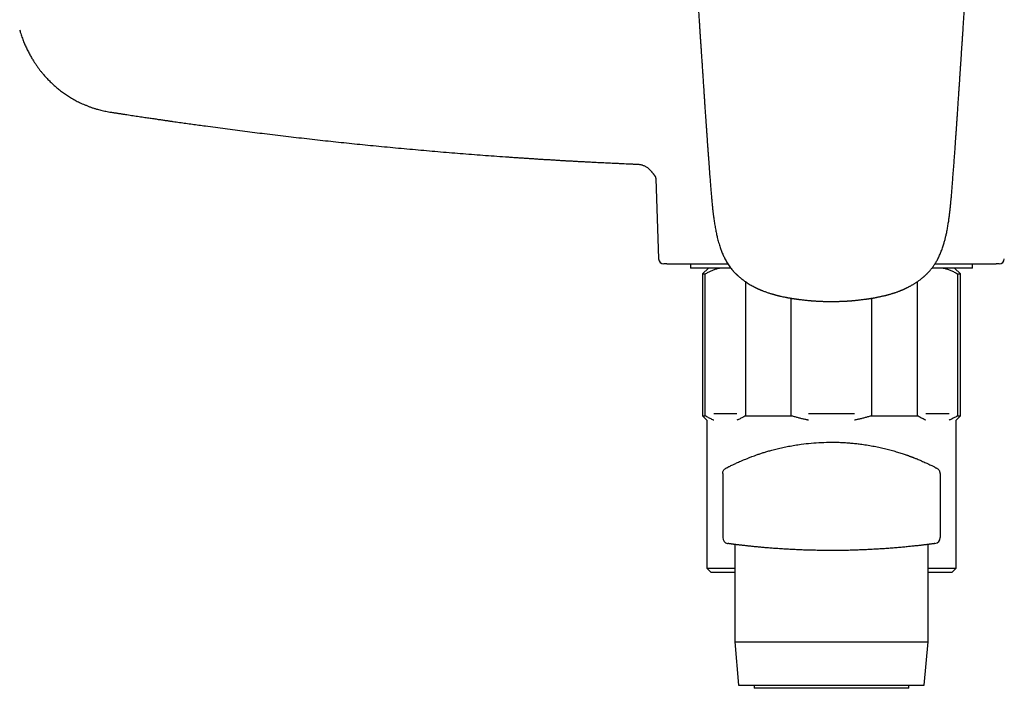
# Model space of a CAD drawing. Header units: millimetres. Extents: x 8 to 932, y 12 to 542.
# Tile 11 of 24: x 385 to 500, y 398 to 476. Entities that reach past the tile are written whole.
import ezdxf

# ---------------------------------------------------------------- set-up
doc = ezdxf.new("R2010")
doc.units = ezdxf.units.MM

msp = doc.modelspace()

# ---------------------------------------------------------------- linework, layer by layer
at = {"color": 7, "linetype": 'Continuous', "lineweight": 30}
for p, q in [((456.95, 459.12), (456.95, 459.12)), ((459.06, 457.46), (459.39, 448.11)), ((460.35, 447.53), (459.99, 447.53)), ((463.1, 447.53), (463.1, 447.03)), ((467.8, 447.03), (463.1, 447.03)), ((465.19, 447.03), (464.5, 446.35)), ((495.9, 447.03), (491.2, 447.03)), ((494.5, 446.35), (493.81, 447.03)), ((495.9, 447.03), (495.9, 447.53)), ((499.01, 447.53), (498.65, 447.53)), ((464.5, 446.35), (464.5, 429.85)), ((464.5, 446.35), (464.82, 446.35)), ((464.82, 429.85), (464.82, 446.35)), ((494.18, 446.35), (494.18, 429.85)), ((494.18, 446.35), (494.5, 446.35)), ((494.5, 429.85), (494.5, 446.35)), ((469.5, 445.45), (469.5, 429.85)), ((489.5, 429.85), (489.5, 445.45)), ((474.82, 429.85), (474.82, 443.53)), ((484.18, 443.53), (484.18, 429.85)), ((464.5, 429.85), (465, 429.35)), ((464.5, 429.85), (464.82, 429.85)), ((465.82, 430.1), (468.5, 430.1)), ((469.5, 429.85), (474.82, 429.85)), ((476.82, 430.1), (482.18, 430.1)), ((484.18, 429.85), (489.5, 429.85)), ((490.5, 430.1), (493.18, 430.1)), ((494, 429.35), (494.5, 429.85)), ((494.18, 429.85), (494.5, 429.85)), ((465, 429.35), (465, 412.1)), ((494, 412.1), (494, 429.35)), ((466.85, 423.12), (466.85, 415.68)), ((492.15, 423.12), (492.15, 415.68)), ((468.26, 414.88), (468.26, 403.53)), ((490.74, 403.53), (490.74, 414.88)), ((465, 412.1), (465.5, 411.6)), ((465, 412.1), (468.26, 412.1)), ((468.26, 411.6), (465.5, 411.6)), ((490.74, 412.1), (494, 412.1)), ((493.5, 411.6), (490.74, 411.6)), ((493.5, 411.6), (494, 412.1)), ((468.26, 403.53), (468.7, 398.49)), ((468.26, 403.53), (479.95, 403.53)), ((479.95, 403.53), (490.74, 403.53)), ((490.3, 398.49), (490.74, 403.53)), ((468.7, 398.49), (479.93, 398.49)), ((470.5, 398.49), (470.5, 398.14)), ((488.5, 398.14), (470.5, 398.14)), ((479.93, 398.49), (490.3, 398.49)), ((488.5, 398.14), (488.5, 398.49))]:
    msp.add_line(p, q, dxfattribs=at)
for centre, radius, start, end in [((459.99, 448.13), 0.6, 182.008, 270), ((499.01, 448.13), 0.6, 270, 357.9677), ((467.55, 415.68), 0.7, 180, 260.1427), ((491.45, 415.68), 0.7, 277.6903, 0)]:
    msp.add_arc(centre, radius, start, end, dxfattribs=at)
for points, knots in [([(463, 492.15), (463, 492.1), (463.02, 491.89), (463.04, 491.53), (463.07, 491.08), (463.1, 490.64), (463.13, 490.21), (463.16, 489.79), (463.19, 489.39), (463.21, 489), (463.24, 488.63), (463.26, 488.26), (463.29, 487.9), (463.31, 487.55), (463.34, 487.21), (463.36, 486.89), (463.38, 486.57), (463.4, 486.28), (463.42, 486), (463.44, 485.74), (463.45, 485.5), (463.47, 485.26), (463.48, 485.05), (463.5, 484.86), (463.51, 484.7), (463.52, 484.56), (463.53, 484.43), (463.54, 484.3), (463.54, 484.19), (463.55, 484.09), (463.56, 484), (463.56, 483.93), (463.57, 483.87), (463.57, 483.82), (463.57, 483.79), (463.57, 483.77), (463.57, 483.74), (463.58, 483.72), (463.58, 483.69), (463.58, 483.65), (463.58, 483.6), (463.59, 483.54), (463.59, 483.47), (463.6, 483.39), (463.6, 483.31), (463.61, 483.22), (463.62, 483.1), (463.63, 482.97), (463.64, 482.83), (463.65, 482.67), (463.66, 482.49), (463.67, 482.28), (463.69, 482.07), (463.7, 481.84), (463.72, 481.59), (463.74, 481.37), (463.75, 481.15), (463.76, 480.96), (463.78, 480.76), (463.79, 480.57), (463.8, 480.38), (463.82, 480.16), (463.83, 479.92), (463.85, 479.65), (463.87, 479.38), (463.89, 479.12), (463.91, 478.86), (463.92, 478.62), (463.94, 478.38), (463.95, 478.17), (463.97, 477.98), (463.98, 477.81), (463.99, 477.65), (464, 477.5), (464.01, 477.35), (464.02, 477.18), (464.03, 476.98), (464.05, 476.75), (464.07, 476.5), (464.08, 476.26), (464.1, 476), (464.12, 475.74), (464.14, 475.47), (464.15, 475.21), (464.17, 474.96), (464.18, 474.74), (464.2, 474.52), (464.21, 474.31), (464.23, 474.11), (464.24, 473.92), (464.25, 473.74), (464.26, 473.59), (464.27, 473.49), (464.27, 473.42), (464.28, 473.37), (464.28, 473.32), (464.28, 473.28), (464.28, 473.25), (464.28, 473.23), (464.29, 473.2), (464.29, 473.17), (464.29, 473.13), (464.29, 473.08), (464.3, 473.02), (464.3, 472.95), (464.31, 472.87), (464.32, 472.77), (464.32, 472.68), (464.33, 472.57), (464.34, 472.45), (464.35, 472.32), (464.35, 472.19), (464.36, 472.06), (464.38, 471.81), (464.4, 471.44), (464.44, 470.94), (464.47, 470.42), (464.51, 469.88), (464.54, 469.42), (464.56, 469.02), (464.59, 468.69), (464.61, 468.36), (464.63, 468.03), (464.65, 467.68), (464.68, 467.31), (464.71, 466.9), (464.73, 466.46), (464.76, 466.02), (464.79, 465.6), (464.82, 465.21), (464.84, 464.85), (464.86, 464.54), (464.88, 464.29), (464.89, 464.09), (464.91, 463.91), (464.92, 463.75), (464.93, 463.6), (464.94, 463.48), (464.95, 463.36), (464.95, 463.25), (464.96, 463.15), (464.97, 463.07), (464.97, 462.99), (464.98, 462.93), (464.98, 462.88), (464.98, 462.83), (464.98, 462.8), (464.99, 462.76), (464.99, 462.72), (464.99, 462.66), (465, 462.59), (465, 462.51), (465.01, 462.41), (465.02, 462.3), (465.03, 462.18), (465.04, 462.03), (465.05, 461.88), (465.06, 461.71), (465.07, 461.53), (465.09, 461.34), (465.1, 461.14), (465.12, 460.93), (465.13, 460.7), (465.15, 460.47), (465.17, 460.23), (465.19, 459.94), (465.21, 459.61), (465.24, 459.25), (465.27, 458.88), (465.29, 458.5), (465.32, 458.11), (465.35, 457.73), (465.38, 457.37), (465.41, 457.01), (465.43, 456.67), (465.46, 456.35), (465.49, 456.04), (465.51, 455.73), (465.54, 455.43), (465.56, 455.14), (465.59, 454.85), (465.61, 454.63), (465.62, 454.48), (465.63, 454.4), (465.64, 454.32), (465.65, 454.25), (465.65, 454.2), (465.66, 454.15), (465.66, 454.11), (465.66, 454.08), (465.67, 454.05), (465.67, 454.01), (465.68, 453.96), (465.68, 453.89), (465.69, 453.82), (465.7, 453.73), (465.71, 453.63), (465.72, 453.53), (465.74, 453.41), (465.75, 453.28), (465.77, 453.15), (465.8, 452.96), (465.83, 452.72), (465.87, 452.45), (465.91, 452.17), (465.96, 451.89), (466.01, 451.6), (466.06, 451.33), (466.12, 451.07), (466.17, 450.82), (466.23, 450.56), (466.3, 450.29), (466.38, 450), (466.47, 449.71), (466.55, 449.45), (466.64, 449.21), (466.72, 448.99), (466.81, 448.77), (466.9, 448.55), (467.01, 448.32), (467.12, 448.1), (467.24, 447.87), (467.38, 447.64), (467.52, 447.42), (467.68, 447.19), (467.84, 446.97), (467.98, 446.81), (468.09, 446.68), (468.16, 446.6), (468.23, 446.53), (468.3, 446.46), (468.35, 446.41), (468.41, 446.35), (468.45, 446.31), (468.49, 446.27), (468.52, 446.24), (468.55, 446.22), (468.56, 446.2), (468.57, 446.19), (468.58, 446.19), (468.59, 446.18), (468.6, 446.17), (468.61, 446.16), (468.64, 446.14), (468.66, 446.11), (468.69, 446.09), (468.72, 446.06), (468.78, 446.01), (468.89, 445.92), (469.05, 445.79), (469.22, 445.66), (469.41, 445.52), (469.61, 445.38), (469.83, 445.24), (470.05, 445.1), (470.27, 444.98), (470.45, 444.88), (470.57, 444.82), (470.65, 444.78), (470.72, 444.74), (470.79, 444.71), (470.86, 444.67), (470.92, 444.65), (470.97, 444.62), (471.01, 444.61), (471.04, 444.59), (471.06, 444.59), (471.07, 444.58), (471.09, 444.57), (471.11, 444.56), (471.14, 444.55), (471.17, 444.53), (471.22, 444.52), (471.27, 444.49), (471.33, 444.47), (471.39, 444.44), (471.45, 444.42), (471.55, 444.38), (471.7, 444.32), (471.87, 444.26), (472.04, 444.2), (472.21, 444.14), (472.37, 444.09), (472.52, 444.05), (472.64, 444.01), (472.74, 443.98), (472.82, 443.96), (472.88, 443.94), (472.94, 443.93), (472.98, 443.91), (473.02, 443.9), (473.04, 443.9), (473.07, 443.89), (473.1, 443.88), (473.16, 443.87), (473.23, 443.85), (473.31, 443.83), (473.41, 443.81), (473.52, 443.78), (473.67, 443.75), (473.87, 443.7), (474.06, 443.66), (474.19, 443.64), (474.28, 443.62), (474.36, 443.61), (474.45, 443.59), (474.53, 443.57), (474.62, 443.56), (474.7, 443.55), (474.77, 443.53), (474.84, 443.52), (474.89, 443.51), (474.93, 443.51), (474.95, 443.5), (474.98, 443.5), (474.99, 443.5), (475.01, 443.5), (475.03, 443.49), (475.09, 443.48), (475.18, 443.47), (475.29, 443.45), (475.4, 443.44), (475.51, 443.42), (475.62, 443.41), (475.73, 443.39), (475.85, 443.38), (476.01, 443.36), (476.2, 443.34), (476.42, 443.31), (476.65, 443.29), (476.83, 443.27), (476.96, 443.26), (477.03, 443.25), (477.09, 443.25), (477.14, 443.24), (477.18, 443.24), (477.2, 443.24), (477.22, 443.24), (477.24, 443.24), (477.25, 443.23), (477.27, 443.23), (477.3, 443.23), (477.34, 443.23), (477.39, 443.22), (477.45, 443.22), (477.53, 443.21), (477.62, 443.21), (477.71, 443.2), (477.82, 443.2), (477.94, 443.19), (478.07, 443.18), (478.22, 443.18), (478.37, 443.17), (478.53, 443.16), (478.72, 443.16), (478.92, 443.15), (479.14, 443.15), (479.33, 443.15), (479.46, 443.15), (479.5, 443.15)], [0, 0, 0, 0, 0.0029082, 0.0113668, 0.0196038, 0.0276192, 0.0354131, 0.0428522, 0.0500776, 0.0570895, 0.0638877, 0.0706046, 0.0770991, 0.0833712, 0.089421, 0.0952485, 0.1008536, 0.1062365, 0.1110873, 0.1157422, 0.1202012, 0.1244643, 0.1285315, 0.1315489, 0.13436, 0.1369649, 0.1393635, 0.1415559, 0.1435419, 0.1453217, 0.1468951, 0.1482623, 0.1494232, 0.1500715, 0.1506314, 0.1511029, 0.151506, 0.1519009, 0.1524076, 0.1531379, 0.1540536, 0.1551548, 0.1564024, 0.1577356, 0.1591536, 0.1606564, 0.1628613, 0.1652266, 0.1677523, 0.1704384, 0.1738453, 0.1774794, 0.181341, 0.1854299, 0.1897461, 0.1942897, 0.1976669, 0.201158, 0.204648, 0.2080652, 0.2114097, 0.2146815, 0.2196759, 0.2244907, 0.229126, 0.2338929, 0.2384537, 0.2428083, 0.2469566, 0.2508987, 0.2540263, 0.2570106, 0.2598517, 0.2625496, 0.2651042, 0.2675547, 0.2715474, 0.2757516, 0.2801672, 0.2844333, 0.2888799, 0.2935069, 0.2983145, 0.3033026, 0.3073085, 0.3112287, 0.3150472, 0.3187638, 0.3223787, 0.3256608, 0.3288542, 0.3319586, 0.3333037, 0.3344732, 0.3354671, 0.3362853, 0.3369279, 0.337409, 0.337802, 0.3382172, 0.3387321, 0.3393465, 0.3403016, 0.3414274, 0.342724, 0.3441477, 0.3457328, 0.3474792, 0.3493869, 0.3514559, 0.3536451, 0.3559884, 0.3583829, 0.3607658, 0.3691815, 0.3774496, 0.3870998, 0.3965407, 0.4057726, 0.4115387, 0.4172246, 0.4229731, 0.4288534, 0.4348657, 0.4410103, 0.4484221, 0.4560183, 0.4637988, 0.4717632, 0.4778297, 0.4839985, 0.490269, 0.493868, 0.4972386, 0.5003808, 0.5032944, 0.5057028, 0.5079289, 0.5099729, 0.5118346, 0.5135142, 0.5150115, 0.5163266, 0.5174596, 0.51829, 0.5189866, 0.5195787, 0.5201348, 0.5208675, 0.521797, 0.5231153, 0.5245826, 0.5261918, 0.5279429, 0.5302127, 0.5326838, 0.5353561, 0.5382297, 0.5413047, 0.5445812, 0.5480593, 0.551739, 0.5556206, 0.5597043, 0.5638926, 0.5680279, 0.5744151, 0.5806657, 0.5867793, 0.5935597, 0.6001622, 0.6065861, 0.6128312, 0.6188987, 0.6247918, 0.6301911, 0.6354727, 0.6406608, 0.6457569, 0.6507624, 0.6556683, 0.6604869, 0.6619834, 0.6634206, 0.6646996, 0.6658175, 0.6667737, 0.6675679, 0.6681996, 0.6686687, 0.6691159, 0.6697041, 0.6706646, 0.6718055, 0.673127, 0.6745884, 0.6762228, 0.6780311, 0.6800144, 0.6821738, 0.6845107, 0.6870265, 0.6918167, 0.6964842, 0.701023, 0.7060219, 0.7108503, 0.7155077, 0.7199933, 0.7243059, 0.7284541, 0.7333424, 0.7383022, 0.7433383, 0.748456, 0.7522672, 0.7561308, 0.7600513, 0.7640349, 0.7681047, 0.7722773, 0.7765638, 0.7809578, 0.7854223, 0.7899205, 0.7944317, 0.7989396, 0.8007413, 0.8025297, 0.8041895, 0.8056956, 0.8070491, 0.8082513, 0.8093028, 0.8102043, 0.810956, 0.8115583, 0.8118137, 0.8120284, 0.8122024, 0.8123411, 0.8125617, 0.8129116, 0.8133598, 0.8139227, 0.8145547, 0.8151958, 0.8158455, 0.8188522, 0.8220308, 0.8256862, 0.8295304, 0.8335601, 0.8377707, 0.8420648, 0.8462495, 0.8503186, 0.8516962, 0.8530605, 0.8544117, 0.8557501, 0.8570284, 0.858103, 0.8589922, 0.8596968, 0.8602173, 0.8604322, 0.8606186, 0.8609038, 0.8613009, 0.8618098, 0.8624303, 0.8631622, 0.8640955, 0.8651621, 0.8662723, 0.867364, 0.8684372, 0.8716783, 0.8747418, 0.8776569, 0.8804545, 0.8831363, 0.8857042, 0.8881599, 0.8895598, 0.8908068, 0.8919018, 0.8928456, 0.8936389, 0.8941572, 0.8945832, 0.8949547, 0.8954979, 0.8962483, 0.897542, 0.8990055, 0.9006369, 0.9024342, 0.904348, 0.9082348, 0.9122887, 0.9136408, 0.9150107, 0.9163984, 0.9178038, 0.9192272, 0.9206299, 0.9218958, 0.9231906, 0.9242904, 0.9251956, 0.9257473, 0.9261901, 0.926524, 0.9267601, 0.9269914, 0.9273383, 0.9278007, 0.929798, 0.9317344, 0.9334855, 0.9351479, 0.9369178, 0.9388014, 0.9407988, 0.94291, 0.9463743, 0.9499698, 0.9536968, 0.9575555, 0.9588469, 0.9599831, 0.9609598, 0.9617772, 0.9624351, 0.9628401, 0.9631467, 0.9633549, 0.9635112, 0.9637674, 0.9642564, 0.9649274, 0.9657802, 0.966815, 0.9680317, 0.9694304, 0.9710111, 0.9727738, 0.9747187, 0.9768456, 0.9791545, 0.9816455, 0.9843185, 0.9871732, 0.9905233, 0.994093, 0.9978819, 1, 1, 1, 1]), ([(479.5, 443.15), (479.53, 443.15), (479.63, 443.15), (479.81, 443.15), (480.01, 443.15), (480.21, 443.16), (480.39, 443.16), (480.56, 443.17), (480.72, 443.17), (480.86, 443.18), (481, 443.19), (481.12, 443.19), (481.23, 443.2), (481.33, 443.2), (481.41, 443.21), (481.48, 443.21), (481.54, 443.22), (481.59, 443.22), (481.63, 443.22), (481.66, 443.23), (481.68, 443.23), (481.69, 443.23), (481.7, 443.23), (481.72, 443.23), (481.75, 443.23), (481.79, 443.24), (481.83, 443.24), (481.88, 443.24), (481.95, 443.25), (482.05, 443.26), (482.19, 443.27), (482.34, 443.29), (482.51, 443.3), (482.7, 443.32), (482.89, 443.35), (483.09, 443.37), (483.26, 443.39), (483.39, 443.41), (483.47, 443.42), (483.55, 443.43), (483.63, 443.44), (483.71, 443.45), (483.78, 443.46), (483.84, 443.47), (483.89, 443.48), (483.93, 443.49), (483.96, 443.49), (483.99, 443.49), (484.02, 443.5), (484.06, 443.51), (484.11, 443.51), (484.18, 443.53), (484.26, 443.54), (484.35, 443.55), (484.44, 443.57), (484.53, 443.58), (484.61, 443.6), (484.7, 443.62), (484.82, 443.64), (484.95, 443.67), (485.11, 443.7), (485.26, 443.73), (485.41, 443.77), (485.57, 443.8), (485.69, 443.83), (485.77, 443.85), (485.81, 443.86), (485.85, 443.87), (485.87, 443.88), (485.9, 443.88), (485.91, 443.89), (485.93, 443.89), (485.96, 443.9), (486, 443.91), (486.05, 443.92), (486.1, 443.94), (486.19, 443.96), (486.31, 443.99), (486.45, 444.04), (486.59, 444.08), (486.72, 444.12), (486.86, 444.17), (487, 444.21), (487.14, 444.26), (487.28, 444.31), (487.4, 444.36), (487.5, 444.4), (487.59, 444.43), (487.65, 444.46), (487.71, 444.49), (487.77, 444.51), (487.83, 444.53), (487.88, 444.56), (487.92, 444.58), (487.96, 444.59), (487.99, 444.61), (488.03, 444.62), (488.06, 444.64), (488.11, 444.66), (488.16, 444.69), (488.23, 444.72), (488.32, 444.76), (488.41, 444.81), (488.51, 444.86), (488.62, 444.92), (488.72, 444.97), (488.83, 445.03), (488.94, 445.1), (489.05, 445.17), (489.17, 445.24), (489.29, 445.31), (489.41, 445.39), (489.54, 445.48), (489.67, 445.58), (489.81, 445.68), (489.96, 445.79), (490.08, 445.89), (490.16, 445.96), (490.21, 446), (490.26, 446.04), (490.3, 446.07), (490.33, 446.1), (490.36, 446.13), (490.38, 446.15), (490.41, 446.18), (490.45, 446.22), (490.48, 446.25), (490.52, 446.28), (490.55, 446.31), (490.6, 446.36), (490.65, 446.41), (490.72, 446.48), (490.79, 446.55), (490.86, 446.63), (490.94, 446.72), (491.03, 446.82), (491.11, 446.93), (491.21, 447.04), (491.31, 447.17), (491.41, 447.32), (491.52, 447.48), (491.63, 447.65), (491.73, 447.83), (491.84, 448.01), (491.94, 448.21), (492.04, 448.42), (492.14, 448.64), (492.24, 448.88), (492.33, 449.12), (492.42, 449.37), (492.5, 449.62), (492.59, 449.91), (492.69, 450.26), (492.79, 450.66), (492.87, 451.01), (492.94, 451.32), (492.99, 451.59), (493.04, 451.86), (493.08, 452.12), (493.12, 452.38), (493.16, 452.63), (493.19, 452.86), (493.22, 453.08), (493.24, 453.27), (493.26, 453.44), (493.28, 453.58), (493.29, 453.68), (493.3, 453.75), (493.31, 453.82), (493.32, 453.89), (493.32, 453.94), (493.33, 453.99), (493.33, 454.02), (493.33, 454.05), (493.34, 454.07), (493.34, 454.1), (493.34, 454.13), (493.35, 454.17), (493.35, 454.22), (493.36, 454.28), (493.36, 454.35), (493.37, 454.43), (493.38, 454.53), (493.39, 454.63), (493.4, 454.74), (493.41, 454.86), (493.42, 454.99), (493.44, 455.12), (493.45, 455.26), (493.47, 455.48), (493.49, 455.76), (493.52, 456.1), (493.55, 456.43), (493.57, 456.76), (493.6, 457.07), (493.62, 457.37), (493.64, 457.68), (493.67, 457.98), (493.69, 458.29), (493.71, 458.58), (493.74, 458.89), (493.76, 459.19), (493.78, 459.5), (493.8, 459.81), (493.83, 460.13), (493.85, 460.47), (493.88, 460.81), (493.9, 461.09), (493.91, 461.31), (493.92, 461.47), (493.93, 461.62), (493.94, 461.77), (493.95, 461.92), (493.96, 462.05), (493.97, 462.17), (493.98, 462.28), (493.99, 462.38), (493.99, 462.47), (494, 462.55), (494, 462.61), (494.01, 462.67), (494.01, 462.72), (494.01, 462.75), (494.01, 462.77), (494.02, 462.8), (494.02, 462.82), (494.02, 462.86), (494.02, 462.9), (494.03, 462.95), (494.03, 463.01), (494.04, 463.09), (494.04, 463.21), (494.06, 463.38), (494.07, 463.6), (494.09, 463.84), (494.1, 464.09), (494.12, 464.35), (494.14, 464.62), (494.16, 464.9), (494.18, 465.19), (494.2, 465.49), (494.22, 465.79), (494.24, 466.1), (494.26, 466.43), (494.28, 466.75), (494.31, 467.11), (494.33, 467.49), (494.36, 467.91), (494.39, 468.33), (494.42, 468.76), (494.45, 469.2), (494.48, 469.66), (494.51, 470.12), (494.53, 470.5), (494.55, 470.8), (494.57, 471.01), (494.58, 471.22), (494.59, 471.42), (494.61, 471.61), (494.62, 471.79), (494.63, 471.96), (494.64, 472.13), (494.65, 472.3), (494.66, 472.46), (494.67, 472.6), (494.68, 472.74), (494.69, 472.86), (494.7, 472.97), (494.7, 473.06), (494.71, 473.13), (494.71, 473.18), (494.71, 473.22), (494.72, 473.26), (494.72, 473.3), (494.72, 473.34), (494.73, 473.38), (494.73, 473.44), (494.73, 473.49), (494.74, 473.55), (494.74, 473.63), (494.75, 473.72), (494.75, 473.82), (494.76, 473.94), (494.77, 474.06), (494.78, 474.19), (494.79, 474.32), (494.8, 474.45), (494.81, 474.64), (494.83, 474.88), (494.84, 475.17), (494.86, 475.47), (494.88, 475.76), (494.9, 476.05), (494.92, 476.35), (494.94, 476.65), (494.96, 476.95), (494.98, 477.24), (495, 477.53), (495.02, 477.83), (495.05, 478.15), (495.07, 478.49), (495.09, 478.81), (495.11, 479.13), (495.13, 479.42), (495.15, 479.7), (495.17, 479.96), (495.19, 480.24), (495.21, 480.53), (495.23, 480.83), (495.25, 481.12), (495.27, 481.41), (495.29, 481.7), (495.3, 481.94), (495.32, 482.13), (495.33, 482.28), (495.34, 482.42), (495.35, 482.56), (495.35, 482.7), (495.36, 482.84), (495.37, 482.97), (495.38, 483.1), (495.39, 483.21), (495.4, 483.31), (495.4, 483.41), (495.41, 483.49), (495.41, 483.56), (495.42, 483.62), (495.42, 483.67), (495.42, 483.71), (495.43, 483.74), (495.43, 483.78), (495.43, 483.82), (495.43, 483.86), (495.44, 483.92), (495.44, 483.97), (495.45, 484.04), (495.45, 484.12), (495.46, 484.21), (495.47, 484.31), (495.47, 484.43), (495.48, 484.55), (495.49, 484.67), (495.5, 484.81), (495.51, 484.95), (495.52, 485.1), (495.53, 485.26), (495.54, 485.44), (495.56, 485.63), (495.57, 485.84), (495.58, 486.06), (495.6, 486.29), (495.62, 486.53), (495.63, 486.79), (495.65, 487.04), (495.67, 487.3), (495.69, 487.56), (495.71, 487.83), (495.73, 488.11), (495.75, 488.4), (495.77, 488.7), (495.79, 489.01), (495.81, 489.33), (495.83, 489.65), (495.85, 489.99), (495.88, 490.33), (495.9, 490.68), (495.93, 491.03), (495.95, 491.38), (495.97, 491.73), (495.99, 491.99), (496, 492.14), (496, 492.15)], [0, 0, 0, 0, 0.0015012, 0.0050205, 0.0083487, 0.0114854, 0.0144304, 0.0171836, 0.0197448, 0.022114, 0.024291, 0.0262758, 0.0280686, 0.0296692, 0.0310776, 0.0321525, 0.0330804, 0.0338612, 0.0344951, 0.0349783, 0.0353172, 0.0355116, 0.0356568, 0.0359434, 0.0363766, 0.0370418, 0.0377549, 0.0385048, 0.0392913, 0.0413121, 0.0435412, 0.0459788, 0.0487854, 0.0517609, 0.0549063, 0.0582225, 0.0617074, 0.063102, 0.0644653, 0.0657973, 0.0670982, 0.0683681, 0.0696038, 0.0706911, 0.0714013, 0.0719846, 0.0724438, 0.072908, 0.0734474, 0.0740621, 0.0747522, 0.0759818, 0.0773817, 0.0788219, 0.0802719, 0.081732, 0.0832024, 0.0846834, 0.0861753, 0.0887328, 0.0913033, 0.0938643, 0.0964168, 0.0989616, 0.1014896, 0.1023363, 0.1030596, 0.1036591, 0.1041342, 0.1044846, 0.1047201, 0.1050186, 0.1054946, 0.1061257, 0.1069125, 0.1078558, 0.1089562, 0.1113232, 0.1136967, 0.1160528, 0.1183905, 0.1207091, 0.123008, 0.1255984, 0.1279753, 0.1301365, 0.1320807, 0.1333085, 0.1344478, 0.1355349, 0.1365709, 0.1375556, 0.1384887, 0.1393119, 0.1398987, 0.1404187, 0.1410146, 0.1416881, 0.1424395, 0.143269, 0.1446904, 0.1462966, 0.1480478, 0.1498659, 0.1517498, 0.1537003, 0.1557183, 0.1578044, 0.159959, 0.1621823, 0.1644747, 0.1668442, 0.1693465, 0.171993, 0.1748609, 0.1778822, 0.1810579, 0.1821622, 0.1832666, 0.1842576, 0.185115, 0.1858385, 0.1864278, 0.1868827, 0.1877226, 0.1885074, 0.1892496, 0.1900183, 0.1908281, 0.1916792, 0.1931001, 0.194624, 0.1962519, 0.1981128, 0.2000964, 0.2022049, 0.2044413, 0.2068135, 0.2096247, 0.2126066, 0.2157561, 0.2190644, 0.2225137, 0.2260804, 0.2297469, 0.2335114, 0.2376263, 0.2418535, 0.246193, 0.2505883, 0.2549688, 0.2593381, 0.2661872, 0.2730218, 0.2798481, 0.2844188, 0.2889919, 0.2935699, 0.2981213, 0.3024964, 0.3066798, 0.3106742, 0.3144824, 0.3175259, 0.3204421, 0.3232323, 0.3245043, 0.3257487, 0.3269501, 0.3280188, 0.3289408, 0.3297166, 0.3303464, 0.3308307, 0.3311746, 0.3315139, 0.3320463, 0.3327082, 0.3335053, 0.3345746, 0.3358175, 0.3372333, 0.3388214, 0.3405813, 0.3425123, 0.3444889, 0.3466165, 0.3488945, 0.3513224, 0.3538867, 0.3598673, 0.3656816, 0.3713341, 0.3768283, 0.3821676, 0.387355, 0.3923926, 0.3977623, 0.4029517, 0.4079741, 0.4130876, 0.4183914, 0.4235891, 0.4289568, 0.4344943, 0.4402012, 0.4460776, 0.4521237, 0.4547668, 0.4574412, 0.4601468, 0.4627896, 0.4652487, 0.4675237, 0.4696146, 0.4715214, 0.4732441, 0.4747829, 0.4761376, 0.4773083, 0.478295, 0.4790976, 0.4796183, 0.4800221, 0.4803964, 0.4808211, 0.4813665, 0.4820327, 0.4829732, 0.4840816, 0.4853581, 0.4868019, 0.4904772, 0.4942893, 0.4982381, 0.5026206, 0.5071598, 0.5118557, 0.5167081, 0.5217169, 0.5268705, 0.5321794, 0.5376285, 0.543203, 0.5489027, 0.5547273, 0.5617521, 0.5689503, 0.5763218, 0.5838667, 0.5915852, 0.5994772, 0.607543, 0.6157828, 0.6195389, 0.6233064, 0.6269393, 0.6304127, 0.6337266, 0.6368811, 0.6398761, 0.6430238, 0.645974, 0.6487264, 0.6512813, 0.6536386, 0.6557984, 0.6577606, 0.6595253, 0.6604686, 0.6613332, 0.6621101, 0.6627996, 0.6634021, 0.6640712, 0.664871, 0.6657803, 0.6667648, 0.6678245, 0.6689594, 0.6707007, 0.6725937, 0.6746383, 0.6768324, 0.6790977, 0.6813957, 0.6837263, 0.6860897, 0.6911474, 0.6963486, 0.7016933, 0.7067391, 0.7119063, 0.7171951, 0.7225579, 0.7278304, 0.7329985, 0.7380624, 0.7430221, 0.7491093, 0.7550319, 0.7607899, 0.7663833, 0.7718126, 0.7763748, 0.7811183, 0.7860432, 0.7911493, 0.7964367, 0.8019054, 0.8068678, 0.8119706, 0.8172137, 0.8197341, 0.8222858, 0.8248686, 0.8274123, 0.8298147, 0.8324112, 0.8348182, 0.8370355, 0.8390632, 0.8409014, 0.8425221, 0.84396, 0.8452149, 0.846287, 0.8471762, 0.8478914, 0.8484681, 0.8490557, 0.8497764, 0.8506047, 0.8515407, 0.8525668, 0.8537809, 0.8551969, 0.856815, 0.8586351, 0.8606573, 0.8628815, 0.8650978, 0.8674838, 0.8700396, 0.8727652, 0.8756605, 0.8787255, 0.8822628, 0.886002, 0.8899433, 0.8940865, 0.8984317, 0.902979, 0.9077282, 0.9122591, 0.9169598, 0.9218301, 0.9268703, 0.9320802, 0.9374598, 0.9430092, 0.9487284, 0.9546174, 0.9606763, 0.9669049, 0.9733034, 0.9794918, 0.9858313, 0.9923218, 0.9989634, 1, 1, 1, 1]), ([(385.07, 474.71), (385.1, 474.63), (385.15, 474.46), (385.23, 474.19), (385.33, 473.91), (385.43, 473.64), (385.53, 473.38), (385.64, 473.12), (385.74, 472.88), (385.85, 472.65), (385.96, 472.41), (386.08, 472.18), (386.2, 471.96), (386.32, 471.74), (386.43, 471.54), (386.55, 471.34), (386.66, 471.16), (386.77, 470.99), (386.88, 470.83), (386.99, 470.67), (387.09, 470.52), (387.19, 470.38), (387.29, 470.25), (387.4, 470.11), (387.51, 469.96), (387.63, 469.81), (387.76, 469.66), (387.89, 469.5), (388.04, 469.33), (388.19, 469.16), (388.36, 468.99), (388.54, 468.8), (388.72, 468.63), (388.9, 468.45), (389.09, 468.28), (389.29, 468.11), (389.5, 467.93), (389.71, 467.76), (389.94, 467.58), (390.17, 467.42), (390.4, 467.25), (390.63, 467.1), (390.87, 466.95), (391.12, 466.8), (391.38, 466.65), (391.64, 466.5), (391.91, 466.36), (392.19, 466.23), (392.49, 466.09), (392.79, 465.97), (393.11, 465.84), (393.43, 465.72), (393.77, 465.61), (394.09, 465.52), (394.39, 465.44), (394.67, 465.37), (394.96, 465.3), (395.26, 465.24), (395.46, 465.21), (395.56, 465.19)], [0, 0, 0, 0, 0.016303, 0.03645, 0.056448, 0.075879, 0.094747, 0.113051, 0.130792, 0.147972, 0.164591, 0.182438, 0.19959, 0.216048, 0.23181, 0.246878, 0.26125, 0.274927, 0.287907, 0.300758, 0.312844, 0.324163, 0.335099, 0.346753, 0.359197, 0.371813, 0.385153, 0.399219, 0.414014, 0.429527, 0.445743, 0.46266, 0.480278, 0.496695, 0.513677, 0.531224, 0.549335, 0.568011, 0.587252, 0.607059, 0.625182, 0.643756, 0.662781, 0.682259, 0.70219, 0.722208, 0.742667, 0.763569, 0.784915, 0.80711, 0.829772, 0.852904, 0.876512, 0.9006, 0.919867, 0.939437, 0.959313, 0.9795, 1, 1, 1, 1]), ([(395.56, 465.19), (395.7, 465.17), (395.98, 465.13), (396.38, 465.07), (396.78, 465), (397.17, 464.94), (397.55, 464.89), (397.91, 464.83), (398.27, 464.78), (398.62, 464.72), (398.96, 464.67), (399.3, 464.62), (399.62, 464.57), (399.93, 464.53), (400.24, 464.48), (400.52, 464.44), (400.8, 464.4), (401.07, 464.36), (401.32, 464.32), (401.56, 464.29), (401.79, 464.25), (402, 464.22), (402.17, 464.2), (402.33, 464.18), (402.48, 464.15), (402.63, 464.13), (402.78, 464.11), (403.12, 464.06), (403.67, 463.98), (404.41, 463.88), (405.16, 463.77), (405.92, 463.67), (407.2, 463.5), (408.98, 463.26), (411.27, 462.96), (413.62, 462.67), (416.02, 462.38), (418.48, 462.1), (420.94, 461.82), (423.41, 461.56), (425.92, 461.3), (428.48, 461.06), (431.1, 460.82), (433.71, 460.59), (436.33, 460.37), (438.95, 460.17), (440.86, 460.03), (442.05, 459.95), (442.54, 459.91), (443.02, 459.88), (443.5, 459.85), (443.99, 459.82), (444.47, 459.79), (444.95, 459.76), (445.43, 459.72), (445.91, 459.69), (446.39, 459.67), (446.86, 459.64), (447.31, 459.61), (447.76, 459.58), (448.1, 459.56), (448.33, 459.55), (448.47, 459.54), (448.62, 459.53), (448.78, 459.52), (448.95, 459.52), (449.13, 459.51), (449.33, 459.49), (449.56, 459.48), (449.8, 459.47), (450.05, 459.45), (450.31, 459.44), (450.59, 459.43), (450.87, 459.41), (451.17, 459.39), (451.49, 459.38), (451.81, 459.36), (452.14, 459.34), (452.49, 459.33), (452.85, 459.31), (453.22, 459.29), (453.6, 459.27), (454, 459.25), (454.4, 459.24), (454.81, 459.22), (455.21, 459.2), (455.61, 459.18), (456.03, 459.16), (456.45, 459.14), (456.76, 459.13), (456.93, 459.12), (456.95, 459.12)], [0, 0, 0, 0, 0.006887, 0.013595, 0.020124, 0.026476, 0.032648, 0.038643, 0.044459, 0.050097, 0.055812, 0.061331, 0.066655, 0.071783, 0.076715, 0.081452, 0.085993, 0.090339, 0.094489, 0.098443, 0.102202, 0.105766, 0.108428, 0.11097, 0.113413, 0.11585, 0.118294, 0.120744, 0.132765, 0.144935, 0.157252, 0.169717, 0.18229, 0.219727, 0.257163, 0.294599, 0.33471, 0.37482, 0.414931, 0.455041, 0.495152, 0.537693, 0.580235, 0.622777, 0.665319, 0.707861, 0.750403, 0.758265, 0.766126, 0.773988, 0.78185, 0.789712, 0.797574, 0.805417, 0.813126, 0.821035, 0.828774, 0.836342, 0.843739, 0.850967, 0.858023, 0.860209, 0.862491, 0.864904, 0.867449, 0.870125, 0.872932, 0.87641, 0.88007, 0.883913, 0.887938, 0.892233, 0.896719, 0.901394, 0.90626, 0.911316, 0.916562, 0.921999, 0.927625, 0.933442, 0.939449, 0.945646, 0.952034, 0.958611, 0.96538, 0.971751, 0.978283, 0.984974, 0.991826, 0.998837, 1, 1, 1, 1]), ([(456.95, 459.12), (457, 459.12), (457.1, 459.11), (457.25, 459.09), (457.4, 459.06), (457.54, 459.01), (457.69, 458.96), (457.82, 458.89), (457.96, 458.81), (458.09, 458.73), (458.21, 458.63), (458.29, 458.56), (458.32, 458.52)], [0, 0, 0, 0, 0.093918, 0.194754, 0.295063, 0.395053, 0.494931, 0.594907, 0.695191, 0.795995, 0.897528, 1, 1, 1, 1]), ([(458.32, 458.52), (458.34, 458.51), (458.38, 458.47), (458.42, 458.42), (458.47, 458.38), (458.5, 458.34), (458.53, 458.3), (458.56, 458.27), (458.58, 458.24), (458.61, 458.2), (458.64, 458.17), (458.68, 458.12), (458.71, 458.08), (458.74, 458.04), (458.77, 458.01), (458.78, 457.99), (458.8, 457.97), (458.81, 457.96), (458.82, 457.94), (458.83, 457.92), (458.85, 457.9), (458.87, 457.87), (458.89, 457.84), (458.91, 457.82), (458.91, 457.81)], [0, 0, 0, 0, 0.070727, 0.134348, 0.190644, 0.239471, 0.280733, 0.31436, 0.355725, 0.400533, 0.449848, 0.503809, 0.562211, 0.616542, 0.663234, 0.702087, 0.718511, 0.737491, 0.762933, 0.795076, 0.834265, 0.880986, 0.935919, 1, 1, 1, 1]), ([(458.91, 457.81), (458.92, 457.81), (458.93, 457.79), (458.94, 457.78), (458.95, 457.76), (458.96, 457.75), (458.96, 457.74), (458.97, 457.74), (458.97, 457.73), (458.97, 457.73), (458.97, 457.73), (458.98, 457.72), (458.98, 457.71), (458.99, 457.7), (458.99, 457.69), (459, 457.68), (459, 457.67), (459.01, 457.65), (459.02, 457.64), (459.02, 457.63), (459.02, 457.62), (459.03, 457.61), (459.03, 457.6), (459.04, 457.58), (459.04, 457.57), (459.04, 457.56), (459.05, 457.55), (459.05, 457.54), (459.05, 457.52), (459.05, 457.51), (459.05, 457.49), (459.06, 457.48), (459.06, 457.46), (459.06, 457.46)], [0, 0, 0, 0, 0.047882, 0.088856, 0.122957, 0.148787, 0.16857, 0.182317, 0.19244, 0.203043, 0.214194, 0.225894, 0.248767, 0.273602, 0.303218, 0.334693, 0.370913, 0.411842, 0.450572, 0.481918, 0.506328, 0.536756, 0.570288, 0.606833, 0.646309, 0.687786, 0.723433, 0.751767, 0.78578, 0.828171, 0.8785, 0.935772, 1, 1, 1, 1]), ([(460.35, 447.53), (460.36, 447.53), (460.36, 447.53), (460.39, 447.53), (460.42, 447.53), (460.46, 447.53), (460.51, 447.53), (460.55, 447.53), (460.6, 447.53), (460.64, 447.53), (460.7, 447.53), (460.75, 447.53), (460.83, 447.53), (460.92, 447.53), (461.04, 447.53), (461.17, 447.53), (461.31, 447.53), (461.46, 447.53), (461.62, 447.53), (461.77, 447.53), (461.91, 447.53), (462.03, 447.53), (462.16, 447.53), (462.29, 447.53), (462.43, 447.53), (462.57, 447.53), (462.73, 447.53), (462.92, 447.53), (463.14, 447.53), (463.36, 447.53), (463.58, 447.53), (463.8, 447.53), (464.01, 447.53), (464.22, 447.53), (464.45, 447.53), (464.67, 447.53), (464.92, 447.53), (465.19, 447.53), (465.48, 447.53), (465.77, 447.53), (466.08, 447.53), (466.39, 447.53), (466.71, 447.53), (467.04, 447.53), (467.29, 447.53), (467.43, 447.53), (467.45, 447.53)], [0, 0, 0, 0, 0.026104, 0.052167, 0.078201, 0.104222, 0.130242, 0.147285, 0.164337, 0.181402, 0.198484, 0.216051, 0.234147, 0.261805, 0.289428, 0.317033, 0.344635, 0.372252, 0.399898, 0.42759, 0.445949, 0.464284, 0.482597, 0.500895, 0.519181, 0.53746, 0.555737, 0.580874, 0.606028, 0.631211, 0.656436, 0.678301, 0.700129, 0.72193, 0.743711, 0.76548, 0.787245, 0.812903, 0.838579, 0.864286, 0.890038, 0.91627, 0.942453, 0.968601, 0.994727, 1, 1, 1, 1]), ([(464.82, 446.35), (464.88, 446.38), (464.99, 446.45), (465.17, 446.55), (465.35, 446.64), (465.52, 446.73), (465.7, 446.8), (465.88, 446.87), (466.07, 446.93), (466.25, 446.98), (466.39, 447.02), (466.48, 447.03), (466.5, 447.03)], [0, 0, 0, 0, 0.106566, 0.213155, 0.31974, 0.426302, 0.532899, 0.639524, 0.746147, 0.85274, 0.962848, 1, 1, 1, 1]), ([(491.55, 447.53), (491.58, 447.53), (491.73, 447.53), (491.97, 447.53), (492.3, 447.53), (492.61, 447.53), (492.93, 447.53), (493.23, 447.53), (493.53, 447.53), (493.83, 447.53), (494.11, 447.53), (494.39, 447.53), (494.66, 447.53), (494.92, 447.53), (495.17, 447.53), (495.4, 447.53), (495.61, 447.53), (495.8, 447.53), (495.98, 447.53), (496.16, 447.53), (496.33, 447.53), (496.51, 447.53), (496.69, 447.53), (496.87, 447.53), (497.04, 447.53), (497.19, 447.53), (497.32, 447.53), (497.42, 447.53), (497.52, 447.53), (497.62, 447.53), (497.71, 447.53), (497.79, 447.53), (497.88, 447.53), (497.96, 447.53), (498.05, 447.53), (498.14, 447.53), (498.22, 447.53), (498.29, 447.53), (498.36, 447.53), (498.44, 447.53), (498.51, 447.53), (498.56, 447.53), (498.6, 447.53), (498.63, 447.53), (498.64, 447.53), (498.65, 447.53)], [0, 0, 0, 0, 0.007108, 0.032767, 0.058445, 0.084153, 0.109907, 0.136141, 0.162326, 0.188475, 0.214603, 0.240723, 0.266382, 0.29206, 0.317769, 0.343522, 0.36494, 0.386325, 0.407684, 0.429024, 0.450352, 0.471677, 0.496816, 0.521971, 0.547156, 0.572383, 0.589669, 0.606934, 0.624181, 0.641414, 0.658637, 0.675853, 0.693068, 0.710284, 0.731935, 0.753603, 0.775295, 0.796756, 0.817265, 0.847738, 0.878176, 0.908599, 0.93903, 0.96949, 1, 1, 1, 1]), ([(492.5, 447.03), (492.54, 447.03), (492.65, 447.01), (492.82, 446.96), (493.01, 446.91), (493.2, 446.84), (493.4, 446.76), (493.59, 446.67), (493.79, 446.57), (493.99, 446.47), (494.12, 446.39), (494.18, 446.35)], [0, 0, 0, 0, 0.070464, 0.184108, 0.29779, 0.411474, 0.525123, 0.643823, 0.762556, 0.881294, 1, 1, 1, 1]), ([(465.82, 429.35), (465.81, 429.35), (465.74, 429.37), (465.6, 429.43), (465.41, 429.52), (465.21, 429.62), (465.01, 429.73), (464.88, 429.81), (464.82, 429.85)], [0, 0, 0, 0, 0.019865, 0.209137, 0.40682, 0.604559, 0.802306, 1, 1, 1, 1]), ([(469.5, 429.85), (469.44, 429.81), (469.33, 429.74), (469.15, 429.64), (468.97, 429.55), (468.79, 429.47), (468.64, 429.4), (468.54, 429.36), (468.5, 429.35)], [0, 0, 0, 0, 0.177409, 0.354854, 0.532295, 0.709697, 0.887156, 1, 1, 1, 1]), ([(476.82, 429.35), (476.78, 429.35), (476.62, 429.38), (476.34, 429.44), (475.96, 429.53), (475.57, 429.63), (475.19, 429.73), (474.94, 429.81), (474.82, 429.85)], [0, 0, 0, 0, 0.052212, 0.235679, 0.426731, 0.617832, 0.808939, 1, 1, 1, 1]), ([(484.18, 429.85), (484.06, 429.81), (483.81, 429.73), (483.43, 429.63), (483.05, 429.53), (482.67, 429.44), (482.38, 429.38), (482.22, 429.35), (482.18, 429.35)], [0, 0, 0, 0, 0.189523, 0.379067, 0.568585, 0.758992, 0.949425, 1, 1, 1, 1]), ([(490.5, 429.35), (490.49, 429.35), (490.42, 429.37), (490.29, 429.43), (490.09, 429.52), (489.89, 429.62), (489.69, 429.73), (489.56, 429.81), (489.5, 429.85)], [0, 0, 0, 0, 0.019865, 0.209137, 0.40682, 0.604559, 0.802306, 1, 1, 1, 1]), ([(494.18, 429.85), (494.12, 429.81), (494.01, 429.74), (493.83, 429.64), (493.65, 429.55), (493.48, 429.47), (493.32, 429.4), (493.22, 429.36), (493.18, 429.35)], [0, 0, 0, 0, 0.177409, 0.354854, 0.532295, 0.709697, 0.887156, 1, 1, 1, 1]), ([(467.25, 423.76), (467.26, 423.76), (467.28, 423.77), (467.41, 423.84), (467.58, 423.93), (467.73, 424), (467.91, 424.09), (468.1, 424.18), (468.28, 424.27), (468.47, 424.36), (468.7, 424.46), (468.97, 424.58), (469.26, 424.7), (469.51, 424.81), (469.71, 424.89), (469.97, 424.99), (470.22, 425.09), (470.54, 425.2), (470.89, 425.33), (471.27, 425.46), (471.67, 425.59), (472.1, 425.72), (472.6, 425.86), (473.18, 426.01), (473.84, 426.16), (474.52, 426.3), (475.24, 426.43), (476.11, 426.56), (477.14, 426.67), (478.32, 426.75), (479.31, 426.78), (480.11, 426.77), (480.7, 426.75), (481.29, 426.71), (481.88, 426.67), (482.46, 426.61), (483.09, 426.53), (483.77, 426.43), (484.49, 426.3), (485.17, 426.16), (485.83, 426.01), (486.45, 425.84), (487.04, 425.67), (487.59, 425.5), (487.97, 425.38), (488.21, 425.29), (488.34, 425.25), (488.45, 425.21), (488.55, 425.17), (488.64, 425.14), (488.74, 425.1), (488.84, 425.06), (488.95, 425.02), (489.05, 424.99), (489.15, 424.94), (489.29, 424.89), (489.47, 424.82), (489.71, 424.72), (489.97, 424.61), (490.24, 424.49), (490.48, 424.38), (490.68, 424.29), (490.95, 424.16), (491.26, 424.01), (491.55, 423.86), (491.72, 423.77), (491.74, 423.76), (491.75, 423.76)], [0, 0, 0, 0, 0.010114, 0.028191, 0.037454, 0.047186, 0.057445, 0.068283, 0.076317, 0.084944, 0.094918, 0.107453, 0.120615, 0.131676, 0.140503, 0.147105, 0.167033, 0.183452, 0.201525, 0.219458, 0.237136, 0.254973, 0.273022, 0.296665, 0.320269, 0.343944, 0.367798, 0.391913, 0.428111, 0.464166, 0.50042, 0.518542, 0.536571, 0.554549, 0.572521, 0.59053, 0.608619, 0.632684, 0.65647, 0.680082, 0.703626, 0.727212, 0.750803, 0.774069, 0.797368, 0.803607, 0.809821, 0.816012, 0.821507, 0.825244, 0.830941, 0.838338, 0.843866, 0.848838, 0.853263, 0.859547, 0.867809, 0.878057, 0.890294, 0.902588, 0.913366, 0.922631, 0.930395, 0.952327, 0.971996, 0.989976, 1, 1, 1, 1]), ([(467.43, 414.99), (467.43, 414.99), (467.44, 414.98), (467.44, 414.98), (467.45, 414.98), (467.45, 414.98), (467.45, 414.98), (467.45, 414.98), (467.45, 414.98), (467.45, 414.98)], [0, 0, 0, 0, 0.1581934, 0.2926636, 0.4123122, 0.5375658, 0.7075132, 0.9497679, 1, 1, 1, 1]), ([(491.54, 414.98), (491.54, 414.98), (491.54, 414.98), (491.52, 414.98), (491.49, 414.97), (491.44, 414.97), (491.38, 414.96), (491.31, 414.95), (491.22, 414.94), (491.12, 414.93), (491.01, 414.91), (490.88, 414.89), (490.75, 414.88), (490.6, 414.86), (490.44, 414.84), (490.27, 414.82), (490.08, 414.8), (489.89, 414.77), (489.67, 414.75), (489.45, 414.72), (489.22, 414.7), (488.97, 414.67), (488.72, 414.65), (488.46, 414.62), (488.19, 414.59), (487.91, 414.57), (487.62, 414.54), (487.31, 414.51), (487, 414.48), (486.68, 414.46), (486.34, 414.43), (486.01, 414.41), (485.66, 414.38), (485.31, 414.36), (484.96, 414.34), (484.6, 414.32), (484.25, 414.3), (483.91, 414.28), (483.59, 414.26), (483.27, 414.25), (482.94, 414.24), (482.61, 414.23), (482.26, 414.21), (481.88, 414.2), (481.49, 414.19), (481.09, 414.19), (480.69, 414.18), (480.31, 414.18), (479.95, 414.17), (479.61, 414.17), (479.26, 414.17), (478.92, 414.17), (478.57, 414.18), (478.21, 414.18), (477.83, 414.19), (477.44, 414.2), (477.04, 414.21), (476.65, 414.22), (476.29, 414.23), (475.94, 414.24), (475.61, 414.26), (475.29, 414.27), (474.97, 414.29), (474.65, 414.3), (474.32, 414.32), (473.98, 414.34), (473.63, 414.36), (473.28, 414.39), (472.94, 414.41), (472.62, 414.43), (472.33, 414.46), (472.06, 414.48), (471.79, 414.5), (471.53, 414.53), (471.27, 414.55), (471.03, 414.57), (470.79, 414.59), (470.56, 414.62), (470.34, 414.64), (470.13, 414.66), (469.92, 414.68), (469.72, 414.7), (469.53, 414.73), (469.34, 414.75), (469.16, 414.77), (468.98, 414.79), (468.82, 414.81), (468.66, 414.83), (468.52, 414.84), (468.39, 414.86), (468.26, 414.88), (468.15, 414.89), (468.04, 414.9), (467.94, 414.92), (467.85, 414.93), (467.77, 414.94), (467.7, 414.95), (467.63, 414.96), (467.58, 414.97), (467.53, 414.97), (467.5, 414.98), (467.47, 414.98), (467.46, 414.98), (467.46, 414.98), (467.46, 414.98)], [0, 0, 0, 0, 0.010423, 0.020855, 0.031289, 0.041721, 0.052144, 0.062872, 0.073609, 0.08435, 0.095087, 0.105815, 0.116237, 0.126668, 0.137101, 0.147532, 0.157954, 0.168674, 0.179402, 0.190134, 0.200863, 0.211582, 0.222099, 0.232625, 0.243153, 0.253679, 0.264196, 0.275011, 0.285836, 0.296664, 0.307489, 0.318305, 0.328937, 0.339578, 0.350223, 0.360864, 0.371497, 0.380613, 0.389737, 0.398865, 0.407992, 0.417116, 0.426232, 0.436874, 0.447525, 0.458179, 0.468829, 0.479471, 0.488598, 0.497732, 0.506869, 0.516007, 0.525141, 0.534268, 0.544878, 0.555498, 0.56612, 0.57674, 0.587351, 0.596448, 0.605553, 0.614662, 0.623771, 0.632876, 0.641973, 0.652601, 0.663237, 0.673876, 0.684513, 0.69514, 0.704252, 0.713371, 0.722493, 0.731616, 0.740735, 0.749846, 0.7587, 0.767558, 0.776415, 0.785269, 0.794123, 0.802981, 0.811838, 0.820693, 0.830008, 0.839327, 0.848646, 0.857961, 0.86675, 0.875543, 0.884336, 0.893126, 0.901916, 0.910709, 0.919502, 0.928292, 0.937546, 0.946804, 0.956061, 0.965315, 0.97425, 0.983188, 0.992127, 1, 1, 1, 1])]:
    msp.add_open_spline(points, degree=3, knots=knots, dxfattribs=at)
for points in [[(466.85, 423.12), (466.85, 423.19), (466.86, 423.32), (466.94, 423.49), (467.06, 423.64), (467.17, 423.71), (467.22, 423.74)], [(492.15, 423.12), (492.15, 423.19), (492.14, 423.32), (492.06, 423.49), (491.94, 423.64), (491.83, 423.71), (491.78, 423.74)]]:
    msp.add_open_spline(points, degree=3, dxfattribs=at)

doc.saveas('drawing.dxf')
